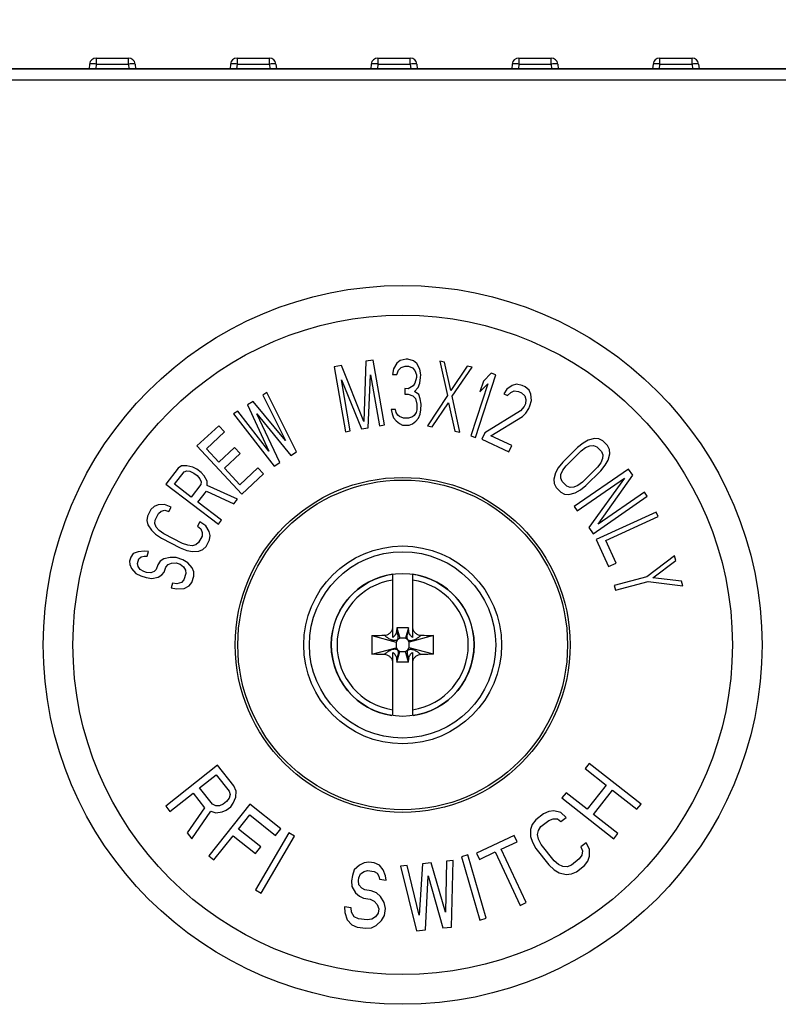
# Model space of a CAD drawing. Header units: millimetres. Extents: x 0 to 841, y 0 to 594.
# Tile 32 of 116: x 388 to 405, y 351 to 374. Entities that reach past the tile are written whole.
import ezdxf

# ---------------------------------------------------------------- set-up
doc = ezdxf.new("R2010")
doc.units = ezdxf.units.MM
doc.header["$LTSCALE"] = 46.255
doc.layers.get('0').update_dxf_attribs({"linetype": 'CONTINUOUS'})
for name, color, linetype in [('CHAMFERS', 7, 'CONTINUOUS'), ('CURVES', 7, 'CONTINUOUS'), ('DRAFTS', 7, 'CONTINUOUS'), ('ROUNDS', 7, 'CONTINUOUS')]:
    doc.layers.add(name, color=color, linetype=linetype)
doc.styles.get("Standard").update_dxf_attribs({"font": 'txt', "width": 0.8})
doc.dimstyles.new('DIMSTYLE_3', dxfattribs={"dimtxt": 3.5, "dimasz": 3.5, "dimexe": 0.18, "dimexo": 0.0625, "dimgap": 0.09, "dimtad": 1, "dimlfac": 2, "dimdsep": 46, "dimtxsty": 'STANDARD', "dimblk": '_FILLED', "dimblk1": '_FILLED', "dimblk2": '_FILLED', "dimcen": 0.09, "dimclrt": 5, "dimadec": 0, "dimazin": 0, "dimtfac": 1, "dimtofl": 0, "dimtmove": 0, "dimatfit": 3, "dimldrblk": '_FILLED', "dimfxl": 1, "dimtolj": 1, "dimarcsym": 0})

# ---------------------------------------------------------------- blocks, each defined once
blk = doc.blocks.new('_FILLED')
at = {"color": 0, "linetype": 'BYBLOCK'}
blk.add_solid([(0, 0), (-1, 0.1429), (-1, -0.1429)], dxfattribs=at)
blk = doc.blocks.new('*D2')
at = {"color": 2, "linetype": 'CONTINUOUS'}
for p, q in [((338.505, 381.224), (338.505, 410.981)), ((422.505, 372.205), (422.505, 410.981)), ((338.505, 409.981), (380.505, 409.981)), ((422.505, 409.981), (380.505, 409.981))]:
    blk.add_line(p, q, dxfattribs=at)
at = {"color": 2, "linetype": 'CONTINUOUS', "xscale": 3.5, "yscale": 3.5, "zscale": 3.5, "rotation": 180}
blk.add_blockref('_FILLED', (338.505, 409.981), dxfattribs=at)
at = {"color": 2, "linetype": 'CONTINUOUS', "xscale": 3.5, "yscale": 3.5, "zscale": 3.5}
blk.add_blockref('_FILLED', (422.505, 409.981), dxfattribs=at)
at = {"color": 5, "linetype": 'CONTINUOUS', "insert": (380.505, 414.356), "char_height": 3.5, "width": 8.4, "attachment_point": 2, "line_spacing_factor": 0.9}
blk.add_mtext('168', dxfattribs=at)

msp = doc.modelspace()

# ---------------------------------------------------------------- linework, layer by layer
at = {"color": 7, "linetype": 'CONTINUOUS'}
for p, q in [((395.8654, 365.8259), (395.8186, 364.4571)), ((396.0316, 365.8549), (395.8654, 365.8259)), ((396.2894, 364.3772), (396.0316, 365.8549)), ((396.5751, 365.7812), (396.4982, 365.6546)), ((396.6511, 365.8439), (396.5751, 365.7812)), ((396.7828, 365.8738), (396.6511, 365.8439)), ((396.8203, 365.8733), (396.7828, 365.8738)), ((396.951, 365.8394), (396.8203, 365.8733)), ((397.0251, 365.7745), (396.951, 365.8394)), ((397.0982, 365.6457), (397.0251, 365.7745)), ((397.5472, 365.8304), (397.7237, 365.0498)), ((397.6578, 365.8094), (397.5472, 365.8304)), ((397.8027, 365.1648), (397.6578, 365.8094)), ((395.3113, 365.7293), (395.145, 365.7003)), ((395.145, 365.7003), (395.4028, 364.2226)), ((395.8186, 364.4571), (395.3113, 365.7293)), ((395.92, 364.3128), (395.9757, 365.5212)), ((395.9757, 365.5212), (396.1785, 364.3579)), ((396.4982, 365.6546), (396.4776, 365.5273)), ((396.4776, 365.5273), (396.5713, 365.5259)), ((396.5713, 365.5259), (396.6102, 365.621)), ((396.6102, 365.621), (396.6674, 365.684)), ((396.6674, 365.684), (396.7617, 365.7146)), ((396.7617, 365.7146), (396.8366, 365.7134)), ((396.8366, 365.7134), (396.9299, 365.6801)), ((396.9299, 365.6801), (396.9852, 365.6155)), ((396.9852, 365.6155), (397.0213, 365.5192)), ((397.0213, 365.5192), (397.0203, 365.4554)), ((397.115, 365.5178), (397.0982, 365.6457)), ((397.1141, 365.454), (397.115, 365.5178)), ((398.1736, 365.7117), (397.8027, 365.1648)), ((397.8342, 365.0289), (398.2841, 365.6907)), ((398.2841, 365.6907), (398.1736, 365.7117)), ((398.3604, 364.0937), (398.8249, 365.52)), ((398.7179, 365.5548), (398.5417, 365.3772)), ((398.8249, 365.52), (398.7179, 365.5548)), ((395.5136, 364.2419), (395.3107, 365.4052)), ((395.3107, 365.4052), (395.7722, 364.287)), ((396.981, 365.3283), (396.9425, 365.265)), ((397.0203, 365.4554), (396.981, 365.3283)), ((397.0545, 365.2314), (397.0934, 365.3266)), ((397.0934, 365.3266), (397.1141, 365.454)), ((398.6388, 365.312), (398.2534, 364.1285)), ((398.5417, 365.3772), (398.4627, 365.1344)), ((398.4627, 365.1344), (398.6388, 365.312)), ((399.2938, 365.3036), (399.1989, 365.2774)), ((399.4263, 365.2773), (399.2938, 365.3036)), ((393.6184, 365.1122), (393.5232, 365.0522)), ((394.2917, 363.7635), (393.6184, 365.1122)), ((396.7541, 365.204), (396.7522, 365.0763)), ((396.7522, 365.0763), (396.8272, 365.0752)), ((396.8291, 365.2029), (396.7541, 365.204)), ((396.8272, 365.0752), (396.9392, 365.0416)), ((396.9425, 365.265), (396.8291, 365.2029)), ((396.9781, 365.1368), (397.0545, 365.2314)), ((397.0709, 365.0716), (396.9781, 365.1368)), ((397.107, 364.9753), (397.0709, 365.0716)), ((399.0771, 365.1932), (399.0063, 365.0853)), ((399.0063, 365.0853), (399.0913, 365.0458)), ((399.1989, 365.2774), (399.0771, 365.1932)), ((399.0913, 365.0458), (399.1657, 365.1168)), ((399.1657, 365.1168), (399.2436, 365.151)), ((399.2436, 365.151), (399.3421, 365.1405)), ((399.3421, 365.1405), (399.4101, 365.1089)), ((399.4101, 365.1089), (399.4817, 365.0404)), ((399.4943, 365.2457), (399.4263, 365.2773)), ((399.5829, 365.1694), (399.4943, 365.2457)), ((399.624, 365.0799), (399.5829, 365.1694)), ((399.6383, 364.9325), (399.624, 365.0799)), ((393.3012, 364.9122), (393.1743, 364.8322)), ((394.0409, 364.0204), (393.3012, 364.9122)), ((393.5232, 365.0522), (394.0409, 364.0204)), ((396.9392, 365.0416), (396.9945, 364.977)), ((396.9945, 364.977), (397.0301, 364.8488)), ((397.0301, 364.8488), (397.0282, 364.7211)), ((397.1238, 364.8474), (397.107, 364.9753)), ((397.1219, 364.7197), (397.1238, 364.8474)), ((397.7237, 365.0498), (397.2679, 364.3566)), ((397.3784, 364.3357), (397.7492, 364.8826)), ((397.7492, 364.8826), (397.8942, 364.2379)), ((398.0048, 364.217), (397.8342, 365.0289)), ((399.4995, 364.8562), (399.4726, 364.7983)), ((399.4817, 365.0404), (399.5058, 364.9589)), ((399.5058, 364.9589), (399.4995, 364.8562)), ((399.6015, 364.8088), (399.6383, 364.9325)), ((392.9523, 364.6921), (392.8571, 364.6321)), ((392.8571, 364.6321), (393.7842, 363.4434)), ((393.6603, 363.7803), (392.9523, 364.6921)), ((393.1743, 364.8322), (393.6603, 363.7803)), ((393.911, 363.5234), (393.391, 364.6292)), ((393.391, 364.6292), (394.1648, 363.6834)), ((396.447, 364.7297), (396.4643, 364.6337)), ((396.5408, 364.7284), (396.447, 364.7297)), ((396.4643, 364.6337), (396.5004, 364.5374)), ((396.5586, 364.6643), (396.5408, 364.7284)), ((396.5951, 364.5999), (396.5586, 364.6643)), ((397.0085, 364.6576), (396.9701, 364.5943)), ((397.0282, 364.7211), (397.0085, 364.6576)), ((397.0629, 364.5291), (397.1018, 364.6243)), ((397.1018, 364.6243), (397.1219, 364.7197)), ((399.3848, 364.6984), (398.5725, 364.1959)), ((399.4726, 364.7983), (399.3848, 364.6984)), ((399.4295, 364.572), (399.5038, 364.6431)), ((399.5038, 364.6431), (399.5746, 364.7509)), ((399.5746, 364.7509), (399.6015, 364.8088)), ((396.5004, 364.5374), (396.5557, 364.4728)), ((396.5557, 364.4728), (396.6298, 364.4079)), ((396.6321, 364.5674), (396.5951, 364.5999)), ((396.6298, 364.4079), (396.7043, 364.3748)), ((396.7254, 364.5341), (396.6321, 364.5674)), ((396.8379, 364.5324), (396.7254, 364.5341)), ((396.9321, 364.563), (396.8379, 364.5324)), ((396.8543, 364.3726), (396.9297, 364.4034)), ((396.9297, 364.4034), (397.0057, 364.4661)), ((396.9701, 364.5943), (396.9321, 364.563)), ((397.0057, 364.4661), (397.0629, 364.5291)), ((398.7086, 364.1327), (399.4295, 364.572)), ((392.5206, 364.3596), (392.0268, 363.8994)), ((392.2396, 363.836), (392.6511, 364.2195)), ((392.6511, 364.2195), (392.5206, 364.3596)), ((395.4028, 364.2226), (395.5136, 364.2419)), ((395.7722, 364.287), (395.92, 364.3128)), ((396.1785, 364.3579), (396.2894, 364.3772)), ((396.7043, 364.3748), (396.8543, 364.3726)), ((397.2679, 364.3566), (397.3784, 364.3357)), ((397.8942, 364.2379), (398.0048, 364.217)), ((398.5725, 364.1959), (398.5053, 364.0512)), ((398.2534, 364.1285), (398.3604, 364.0937)), ((398.5053, 364.0512), (399.1175, 363.7668)), ((399.1847, 363.9115), (398.7086, 364.1327)), ((400.8101, 363.9662), (400.6838, 363.8669)), ((400.927, 364.0298), (400.8101, 363.9662)), ((401.0703, 364.0667), (400.927, 364.0298)), ((401.1685, 364.0586), (401.0703, 364.0667)), ((401.2573, 364.0147), (401.1685, 364.0586)), ((401.3631, 363.9085), (401.2573, 364.0147)), ((392.0268, 363.8994), (393.0494, 362.802)), ((392.5225, 363.5325), (392.2396, 363.836)), ((392.8791, 363.8648), (392.5225, 363.5325)), ((392.653, 363.3924), (393.0097, 363.7247)), ((393.0097, 363.7247), (392.8791, 363.8648)), ((394.1648, 363.6834), (394.2917, 363.7635)), ((399.1175, 363.7668), (399.1847, 363.9115)), ((400.6838, 363.8669), (400.3446, 363.529)), ((400.424, 363.4493), (400.7632, 363.7872)), ((400.7632, 363.7872), (400.8668, 363.864)), ((400.8668, 363.864), (400.9611, 363.905)), ((400.9611, 363.905), (401.0461, 363.9102)), ((401.0461, 363.9102), (401.1216, 363.8796)), ((401.1216, 363.8796), (401.2275, 363.7733)), ((401.2275, 363.7733), (401.2578, 363.6977)), ((401.4067, 363.8195), (401.3631, 363.9085)), ((401.3769, 363.5781), (401.4144, 363.7213)), ((401.4144, 363.7213), (401.4067, 363.8195)), ((393.7842, 363.4434), (393.911, 363.5234)), ((400.3446, 363.529), (400.2448, 363.4031)), ((401.2109, 363.5186), (401.1337, 363.4153)), ((401.2523, 363.6128), (401.2109, 363.5186)), ((401.2578, 363.6977), (401.2523, 363.6128)), ((401.3129, 363.4615), (401.3769, 363.5781)), ((391.5949, 363.3922), (391.3219, 363.0344)), ((391.517, 363.0271), (391.7331, 363.3103)), ((391.6771, 363.4473), (391.5949, 363.3922)), ((391.7987, 363.4489), (391.6771, 363.4473)), ((391.7331, 363.3103), (391.7926, 363.3356)), ((391.7926, 363.3356), (391.8661, 363.3267)), ((391.9343, 363.4161), (391.7987, 363.4489)), ((391.8661, 363.3267), (391.9536, 363.2835)), ((392.0218, 363.373), (391.9343, 363.4161)), ((391.9536, 363.2835), (392.0297, 363.2254)), ((392.1233, 363.2955), (392.0218, 363.373)), ((392.188, 363.2225), (392.1233, 363.2955)), ((393.0012, 363.0188), (392.653, 363.3924)), ((393.4127, 363.4023), (393.0012, 363.0188)), ((393.5432, 363.2622), (393.4127, 363.4023)), ((400.1808, 363.2865), (400.1433, 363.1432)), ((400.2448, 363.4031), (400.1808, 363.2865)), ((400.3054, 363.2518), (400.3468, 363.346)), ((400.3468, 363.346), (400.424, 363.4493)), ((401.8443, 363.3718), (400.6092, 362.5206)), ((401.1337, 363.4153), (400.7945, 363.0774)), ((400.8739, 362.9977), (401.2131, 363.3356)), ((401.2131, 363.3356), (401.3129, 363.4615)), ((401.94, 363.2329), (401.8443, 363.3718)), ((392.0297, 363.2254), (392.0944, 363.1525)), ((392.0944, 363.1525), (392.1224, 363.0839)), ((392.1224, 363.0839), (392.1137, 363.0198)), ((392.2554, 363.1004), (392.188, 363.2225)), ((392.2606, 363.002), (392.2554, 363.1004)), ((393.0494, 362.802), (393.5432, 363.2622)), ((400.1433, 363.1432), (400.151, 363.0451)), ((400.2999, 363.1669), (400.3054, 363.2518)), ((400.3302, 363.0913), (400.2999, 363.1669)), ((400.4361, 362.985), (400.3302, 363.0913)), ((400.673, 362.4279), (401.7504, 363.1705)), ((400.7945, 363.0774), (400.6909, 363.0006)), ((401.7504, 363.1705), (400.9391, 362.042)), ((401.1549, 362.1224), (401.94, 363.2329)), ((391.3219, 363.0344), (392.5143, 362.1244)), ((391.8975, 362.7366), (391.517, 363.0271)), ((392.1137, 363.0198), (391.8975, 362.7366)), ((392.0497, 362.6205), (392.2431, 362.8739)), ((392.2431, 362.8739), (392.8669, 362.5865)), ((392.9465, 362.6908), (392.2606, 363.002)), ((400.151, 363.0451), (400.1946, 362.9561)), ((400.1946, 362.9561), (400.3004, 362.8499)), ((400.3004, 362.8499), (400.3892, 362.806)), ((400.5116, 362.9544), (400.4361, 362.985)), ((400.4874, 362.7979), (400.6307, 362.8348)), ((400.5966, 362.9596), (400.5116, 362.9544)), ((400.6909, 363.0006), (400.5966, 362.9596)), ((400.6307, 362.8348), (400.7476, 362.8984)), ((400.7476, 362.8984), (400.8739, 362.9977)), ((402.206, 362.8469), (401.1549, 362.1224)), ((402.2699, 362.7543), (402.206, 362.8469)), ((392.5825, 362.2139), (392.0497, 362.6205)), ((392.8669, 362.5865), (392.9465, 362.6908)), ((400.3892, 362.806), (400.4874, 362.7979)), ((401.0348, 361.903), (402.2699, 362.7543)), ((390.9796, 362.453), (390.902, 362.3031)), ((391.051, 362.5216), (390.9796, 362.453)), ((391.1422, 362.5588), (391.051, 362.5216)), ((391.29, 362.5668), (391.1422, 362.5588)), ((391.1497, 362.365), (391.2125, 362.4169)), ((391.2125, 362.4169), (391.295, 362.4375)), ((391.4404, 362.5101), (391.29, 362.5668)), ((391.295, 362.4375), (391.3887, 362.4102)), ((391.3887, 362.4102), (391.4404, 362.5101)), ((400.6092, 362.5206), (400.673, 362.4279)), ((402.4698, 362.3963), (401.107, 361.7697)), ((402.5168, 362.2941), (402.4698, 362.3963)), ((390.902, 362.3031), (390.8873, 362.2052)), ((390.8873, 362.2052), (390.9095, 362.1092)), ((391.066, 362.1338), (391.0721, 362.2151)), ((391.0721, 362.2151), (391.1497, 362.365)), ((392.0923, 362.1728), (392.0406, 362.0729)), ((392.2254, 362.0828), (392.0923, 362.1728)), ((392.5143, 362.1244), (392.5825, 362.2139)), ((401.3279, 361.7475), (402.5168, 362.2941)), ((390.9095, 362.1092), (390.9884, 361.9839)), ((390.9884, 361.9839), (391.0846, 361.892)), ((391.0968, 362.0545), (391.066, 362.1338)), ((391.1646, 361.9772), (391.0968, 362.0545)), ((391.2694, 361.9019), (391.1646, 361.9772)), ((392.0406, 362.0729), (392.117, 362.0122)), ((392.117, 362.0122), (392.1479, 361.9329)), ((392.1479, 361.9329), (392.1417, 361.8516)), ((392.3043, 361.9575), (392.2254, 362.0828)), ((392.3266, 361.8616), (392.3043, 361.9575)), ((400.9391, 362.042), (401.0348, 361.903)), ((391.0846, 361.892), (391.2177, 361.802)), ((391.2177, 361.802), (391.6429, 361.582)), ((391.6946, 361.6819), (391.2694, 361.9019)), ((392.1417, 361.8516), (392.0642, 361.7018)), ((392.2343, 361.6138), (392.3118, 361.7636)), ((392.3118, 361.7636), (392.3266, 361.8616)), ((401.107, 361.7697), (401.389, 361.1564)), ((401.5629, 361.2364), (401.3279, 361.7475)), ((390.6917, 361.4935), (390.5778, 361.4507)), ((390.8303, 361.5088), (390.6917, 361.4935)), ((390.9273, 361.4979), (390.8303, 361.5088)), ((390.8935, 361.3906), (390.9273, 361.4979)), ((391.6429, 361.582), (391.7932, 361.5253)), ((391.8166, 361.6399), (391.6946, 361.6819)), ((391.7932, 361.5253), (391.9238, 361.4999)), ((391.9188, 361.6292), (391.8166, 361.6399)), ((392.0014, 361.6498), (391.9188, 361.6292)), ((391.9238, 361.4999), (392.0717, 361.5079)), ((392.0642, 361.7018), (392.0014, 361.6498)), ((392.0717, 361.5079), (392.1628, 361.5452)), ((392.1628, 361.5452), (392.2343, 361.6138)), ((390.5192, 361.3709), (390.4911, 361.2814)), ((390.4911, 361.2814), (390.499, 361.2003)), ((390.5778, 361.4507), (390.5192, 361.3709)), ((390.6737, 361.2239), (390.7075, 361.3312)), ((390.7075, 361.3312), (390.7548, 361.3753)), ((390.7548, 361.3753), (390.827, 361.3919)), ((390.827, 361.3919), (390.8935, 361.3906)), ((391.1923, 361.2769), (391.1337, 361.1971)), ((391.2757, 361.3293), (391.1923, 361.2769)), ((391.42, 361.3625), (391.2757, 361.3293)), ((391.553, 361.3599), (391.42, 361.3625)), ((391.7052, 361.312), (391.553, 361.3599)), ((391.8157, 361.2379), (391.7052, 361.312)), ((402.8906, 361.4033), (402.2594, 360.9233)), ((402.3973, 360.9021), (402.9198, 361.2947)), ((402.9198, 361.2947), (402.8906, 361.4033)), ((390.499, 361.2003), (390.5374, 361.1096)), ((390.5374, 361.1096), (390.6366, 360.9997)), ((390.6873, 361.1607), (390.6737, 361.2239)), ((390.7313, 361.0879), (390.6873, 361.1607)), ((390.817, 361.0412), (390.7313, 361.0879)), ((390.8779, 361.0221), (390.817, 361.0412)), ((391.0526, 361.0457), (390.9748, 361.0112)), ((391.0999, 361.0898), (391.0526, 361.0457)), ((391.1337, 361.1971), (391.0999, 361.0898)), ((391.2296, 360.9703), (391.2826, 361.0323)), ((391.2826, 361.0323), (391.3163, 361.1396)), ((391.3163, 361.1396), (391.3693, 361.2015)), ((391.3693, 361.2015), (391.4471, 361.236)), ((391.4471, 361.236), (391.5497, 361.243)), ((391.5497, 361.243), (391.641, 361.2143)), ((391.641, 361.2143), (391.7211, 361.1497)), ((391.7211, 361.1497), (391.7651, 361.0769)), ((391.7651, 361.0769), (391.773, 360.9958)), ((391.915, 361.128), (391.8157, 361.2379)), ((391.9533, 361.0373), (391.915, 361.128)), ((391.9556, 360.9383), (391.9533, 361.0373)), ((401.389, 361.1564), (401.5629, 361.2364)), ((390.6366, 360.9997), (390.7527, 360.9435)), ((390.7527, 360.9435), (390.8745, 360.9052)), ((390.8745, 360.9052), (391.0019, 360.8847)), ((390.9748, 361.0112), (390.8779, 361.0221)), ((391.0019, 360.8847), (391.1462, 360.9179)), ((391.1462, 360.9179), (391.2296, 360.9703)), ((391.7279, 360.8527), (391.675, 360.7908)), ((391.773, 360.9958), (391.7279, 360.8527)), ((391.9106, 360.7952), (391.9556, 360.9383)), ((396.4802, 359.5451), (396.4802, 360.9836)), ((396.9302, 360.9836), (396.9302, 359.5451)), ((402.2594, 360.9233), (401.5197, 360.7247)), ((401.5488, 360.6161), (402.2886, 360.8146)), ((402.2886, 360.8146), (403.0753, 360.7152)), ((403.0462, 360.8238), (402.3973, 360.9021)), ((403.0753, 360.7152), (403.0462, 360.8238)), ((391.4698, 360.7767), (391.436, 360.6694)), ((391.436, 360.6694), (391.5634, 360.649)), ((391.5668, 360.7659), (391.4698, 360.7767)), ((391.5634, 360.649), (391.7325, 360.6547)), ((391.675, 360.7908), (391.5668, 360.7659)), ((391.7325, 360.6547), (391.852, 360.7154)), ((391.852, 360.7154), (391.9106, 360.7952)), ((401.5197, 360.7247), (401.5488, 360.6161)), ((396.5762, 359.7643), (396.5656, 359.6831)), ((396.5762, 359.7643), (396.6402, 359.5243)), ((396.8342, 359.7643), (396.5762, 359.7643)), ((396.8342, 359.7643), (396.7702, 359.5243)), ((396.8447, 359.6831), (396.8342, 359.7643)), ((396.0065, 359.5856), (396.5552, 359.4393)), ((396.5902, 359.4893), (396.5552, 359.4393)), ((396.6402, 359.5243), (396.5902, 359.4893)), ((396.7702, 359.5243), (396.6402, 359.5243)), ((396.8202, 359.4893), (396.7702, 359.5243)), ((396.8552, 359.4393), (396.8202, 359.4893)), ((397.4039, 359.5856), (396.8552, 359.4393)), ((396.0065, 359.1629), (396.5552, 359.3093)), ((396.5552, 359.4393), (396.5552, 359.3093)), ((396.5552, 359.3093), (396.5902, 359.2593)), ((396.5902, 359.2593), (396.6402, 359.2243)), ((396.7702, 359.2243), (396.8202, 359.2593)), ((396.8202, 359.2593), (396.8552, 359.3093)), ((396.8552, 359.3093), (396.8552, 359.4393)), ((397.4039, 359.1629), (396.8552, 359.3093)), ((396.4802, 357.7649), (396.4802, 359.2035)), ((396.5656, 359.0654), (396.5762, 358.9843)), ((396.5762, 358.9843), (396.6402, 359.2243)), ((396.6402, 359.2243), (396.7702, 359.2243)), ((396.8342, 358.9843), (396.7702, 359.2243)), ((396.8342, 358.9843), (396.8447, 359.0654)), ((396.9302, 359.2035), (396.9302, 357.7649)), ((396.8342, 358.9843), (396.5762, 358.9843)), ((392.4937, 356.6376), (391.3189, 355.705)), ((392.8668, 356.1677), (392.4937, 356.6376)), ((400.9466, 356.6797), (400.8539, 356.5618)), ((400.8539, 356.5618), (401.3309, 356.1873)), ((402.1264, 355.7534), (400.9466, 356.6797)), ((392.087, 356.1233), (392.462, 356.4209)), ((392.462, 356.4209), (392.7573, 356.0489)), ((392.3824, 355.7512), (392.087, 356.1233)), ((392.9195, 356.0499), (392.8668, 356.1677)), ((401.3309, 356.1873), (400.8986, 355.6367)), ((391.4121, 355.5875), (391.9371, 356.0042)), ((391.9371, 356.0042), (392.2013, 355.6713)), ((392.76, 355.8915), (392.7006, 355.8123)), ((392.7573, 356.0489), (392.7789, 355.9703)), ((392.7789, 355.9703), (392.76, 355.8915)), ((392.8533, 355.774), (392.9067, 355.9121)), ((392.9067, 355.9121), (392.9195, 356.0499)), ((400.4216, 356.0112), (400.329, 355.8932)), ((400.329, 355.8932), (401.5088, 354.9669)), ((400.8986, 355.6367), (400.4216, 356.0112)), ((401.0492, 355.5185), (401.4815, 356.069)), ((401.4815, 356.069), (402.0337, 355.6354)), ((391.3189, 355.705), (391.4121, 355.5875)), ((392.2013, 355.6713), (391.8007, 355.098)), ((393.23, 355.7514), (392.2928, 354.5802)), ((392.454, 355.7123), (392.3824, 355.7512)), ((392.5351, 355.7129), (392.454, 355.7123)), ((392.6256, 355.7528), (392.5351, 355.7129)), ((392.7006, 355.8123), (392.6256, 355.7528)), ((392.6939, 355.6155), (392.7939, 355.6949)), ((392.7939, 355.6949), (392.8533, 355.774)), ((393.9327, 355.1891), (393.23, 355.7514)), ((402.0337, 355.6354), (402.1264, 355.7534)), ((391.9095, 354.9609), (392.3446, 355.5936)), ((392.3446, 355.5936), (392.4567, 355.5549)), ((392.4567, 355.5549), (392.6033, 355.5755)), ((392.6033, 355.5755), (392.6939, 355.6155)), ((392.9682, 355.1842), (393.2274, 355.5081)), ((393.2274, 355.5081), (393.813, 355.0396)), ((399.9089, 355.533), (399.7322, 355.3937)), ((400.0268, 355.5854), (399.9089, 355.533)), ((400.1449, 355.5972), (400.0268, 355.5854)), ((400.3024, 355.5588), (400.1449, 355.5972)), ((400.4209, 355.449), (400.3024, 355.5588)), ((400.3031, 355.3561), (400.4209, 355.449)), ((401.6014, 355.0849), (401.0492, 355.5185)), ((399.6538, 355.2913), (399.6148, 355.1792)), ((399.7322, 355.3937), (399.6538, 355.2913)), ((399.792, 355.1564), (399.8508, 355.2434)), ((399.8508, 355.2434), (400.0275, 355.3827)), ((400.0275, 355.3827), (400.1258, 355.4195)), ((400.1258, 355.4195), (400.2242, 355.4158)), ((400.2242, 355.4158), (400.3031, 355.3561)), ((391.8007, 355.098), (391.9095, 354.9609)), ((392.4099, 354.4864), (392.8486, 355.0347)), ((392.8486, 355.0347), (393.3561, 354.6286)), ((393.4757, 354.7781), (392.9682, 355.1842)), ((394.1135, 355.0977), (393.3554, 353.8034)), ((393.4848, 353.7276), (394.2429, 355.0219)), ((393.813, 355.0396), (393.9327, 355.1891)), ((394.2429, 355.0219), (394.1135, 355.0977)), ((399.2437, 355.0405), (398.3822, 354.64)), ((399.311, 354.8958), (399.2437, 355.0405)), ((399.6148, 355.1792), (399.6153, 355.0171)), ((399.6153, 355.0171), (399.6551, 354.8859)), ((399.7726, 355.0598), (399.792, 355.1564)), ((399.7927, 354.9537), (399.7726, 355.0598)), ((401.5088, 354.9669), (401.6014, 355.0849)), ((393.3561, 354.6286), (393.4757, 354.7781)), ((398.9482, 354.7272), (399.311, 354.8958)), ((399.6551, 354.8859), (399.7343, 354.7451)), ((399.8521, 354.838), (399.7927, 354.9537)), ((400.1485, 354.462), (399.8521, 354.838)), ((400.8754, 354.8726), (400.7576, 354.7797)), ((400.7576, 354.7797), (400.7972, 354.689)), ((400.9545, 354.7318), (400.8754, 354.8726)), ((392.2928, 354.5802), (392.4099, 354.4864)), ((398.1837, 354.5973), (398.0398, 354.5551)), ((398.0398, 354.5551), (398.4617, 353.1157)), ((398.6057, 353.1579), (398.1837, 354.5973)), ((398.3822, 354.64), (398.4495, 354.4953)), ((398.4495, 354.4953), (398.8122, 354.6639)), ((398.8122, 354.6639), (399.3773, 353.4484)), ((399.5133, 353.5117), (398.9482, 354.7272)), ((399.7343, 354.7451), (400.0307, 354.3692)), ((400.7778, 354.5925), (400.7191, 354.5055)), ((400.7972, 354.689), (400.7778, 354.5925)), ((400.916, 354.4576), (400.955, 354.5696)), ((400.955, 354.5696), (400.9545, 354.7318)), ((395.7225, 354.3673), (395.6054, 354.2551)), ((395.8305, 354.4163), (395.7225, 354.3673)), ((395.934, 354.4337), (395.8305, 354.4163)), ((396.0577, 354.416), (395.934, 354.4337)), ((396.177, 354.3666), (396.0577, 354.416)), ((396.2624, 354.2577), (396.177, 354.3666)), ((396.8076, 354.3551), (396.6585, 354.3386)), ((396.6585, 354.3386), (397.0222, 352.8697)), ((397.083, 353.2296), (396.8076, 354.3551)), ((397.1555, 354.3936), (397.083, 353.2296)), ((397.3543, 354.4156), (397.1555, 354.3936)), ((397.6794, 353.2956), (397.3543, 354.4156)), ((397.7021, 354.454), (397.6794, 353.2956)), ((397.8512, 354.4705), (397.7021, 354.454)), ((397.8174, 352.9576), (397.8512, 354.4705)), ((400.0307, 354.3692), (400.1491, 354.2593)), ((400.2471, 354.3773), (400.1485, 354.462)), ((400.3457, 354.333), (400.2471, 354.3773)), ((400.4441, 354.3293), (400.3457, 354.333)), ((400.5424, 354.3662), (400.4441, 354.3293)), ((400.7191, 354.5055), (400.5424, 354.3662)), ((400.6609, 354.2158), (400.8376, 354.3551)), ((400.8376, 354.3551), (400.916, 354.4576)), ((395.5625, 354.1323), (395.5444, 354.0059)), ((395.6054, 354.2551), (395.5625, 354.1323)), ((395.7065, 354.0794), (395.7448, 354.1706)), ((395.7448, 354.1706), (395.8281, 354.2232)), ((395.8281, 354.2232), (395.9068, 354.2441)), ((395.9068, 354.2441), (396.0553, 354.2229)), ((396.0553, 354.2229), (396.125, 354.1806)), ((396.125, 354.1806), (396.1655, 354.1104)), ((396.1655, 354.1104), (396.1812, 354.0436)), ((396.3185, 354.1207), (396.2624, 354.2577)), ((396.3297, 354.0223), (396.3185, 354.1207)), ((397.221, 352.8917), (397.2864, 354.1191)), ((397.2864, 354.1191), (397.6186, 352.9357)), ((400.1491, 354.2593), (400.2674, 354.19)), ((400.2674, 354.19), (400.425, 354.1517)), ((400.425, 354.1517), (400.543, 354.1635)), ((400.543, 354.1635), (400.6609, 354.2158)), ((395.5444, 354.0059), (395.551, 353.876)), ((395.551, 353.876), (395.6319, 353.7355)), ((395.6974, 354.0162), (395.7065, 354.0794)), ((395.7086, 353.9179), (395.6974, 354.0162)), ((395.7738, 353.8441), (395.7086, 353.9179)), ((396.1812, 354.0436), (396.3297, 354.0223)), ((393.3554, 353.8034), (393.4848, 353.7276)), ((395.6319, 353.7355), (395.7218, 353.6581)), ((395.7218, 353.6581), (395.8163, 353.6123)), ((395.8435, 353.8019), (395.7738, 353.8441)), ((395.9919, 353.7806), (395.8435, 353.8019)), ((396.1112, 353.7313), (395.9919, 353.7806)), ((396.2011, 353.6539), (396.1112, 353.7313)), ((396.282, 353.5133), (396.2011, 353.6539)), ((395.8163, 353.6123), (395.9648, 353.591)), ((395.9648, 353.591), (396.0592, 353.5452)), ((396.0592, 353.5452), (396.1244, 353.4714)), ((396.1244, 353.4714), (396.1603, 353.3696)), ((396.3134, 353.3799), (396.282, 353.5133)), ((399.3773, 353.4484), (399.5133, 353.5117)), ((395.3841, 353.4163), (395.3908, 353.2864)), ((395.5326, 353.395), (395.3841, 353.4163)), ((395.3908, 353.2864), (395.4424, 353.1178)), ((395.5438, 353.2967), (395.5326, 353.395)), ((395.6044, 353.1913), (395.5438, 353.2967)), ((396.1468, 353.2748), (396.0837, 353.1871)), ((396.1603, 353.3696), (396.1468, 353.2748)), ((396.2231, 353.1026), (396.2907, 353.2219)), ((396.2907, 353.2219), (396.3134, 353.3799)), ((395.4424, 353.1178), (395.5525, 353.0053)), ((395.5525, 353.0053), (395.6717, 352.956)), ((395.6989, 353.1455), (395.6044, 353.1913)), ((395.8969, 353.1171), (395.6989, 353.1455)), ((396.0004, 353.1345), (395.8969, 353.1171)), ((395.998, 352.9414), (396.106, 352.9904)), ((396.0837, 353.1871), (396.0004, 353.1345)), ((396.106, 352.9904), (396.2231, 353.1026)), ((398.4617, 353.1157), (398.6057, 353.1579)), ((395.6717, 352.956), (395.8697, 352.9276)), ((395.8697, 352.9276), (395.998, 352.9414)), ((397.0222, 352.8697), (397.221, 352.8917)), ((397.6186, 352.9357), (397.8174, 352.9576))]:
    msp.add_line(p, q, dxfattribs=at)
msp.add_circle((396.7052, 359.3743), 1.625, dxfattribs=at)
at = {"color": 9, "linetype": 'CONTINUOUS'}
for start, end in [(98.66671, 261.33329), (278.66671, 81.33329)]:
    msp.add_arc((396.7052, 359.3743), 1.4932, start, end, dxfattribs=at)
at = {"color": 7, "linetype": 'CONTINUOUS'}
for centre, start, end in [((401.8296, 359.3743), 177.92167, 182.07833), ((391.5807, 359.3743), 357.92167, 2.07833)]:
    msp.add_arc(centre, 5.827, start, end, dxfattribs=at)
for points, knots in [([(396.2871, 359.5947), (396.3094, 359.5951), (396.3543, 359.6037), (396.4134, 359.6379), (396.4583, 359.6895), (396.4754, 359.7319), (396.4802, 359.7537)], [0, 0, 0, 0, 0.2493103, 0.4996517, 0.7501847, 1, 1, 1, 1]), ([(396.9302, 359.7537), (396.935, 359.7318), (396.9521, 359.6894), (396.997, 359.6379), (397.0561, 359.6037), (397.1009, 359.5951), (397.1232, 359.5947)], [0, 0, 0, 0, 0.2499974, 0.5006136, 0.7508682, 1, 1, 1, 1]), ([(396.5656, 359.6831), (396.5621, 359.6557), (396.5432, 359.6016), (396.5032, 359.5604), (396.4802, 359.5451)], [0, 0, 0, 0, 0.500059, 1, 1, 1, 1]), ([(396.9302, 359.5451), (396.9071, 359.5604), (396.8671, 359.6016), (396.8483, 359.6557), (396.8447, 359.6831)], [0, 0, 0, 0, 0.4999335, 1, 1, 1, 1]), ([(396.4802, 358.9949), (396.4754, 359.0167), (396.4583, 359.0591), (396.4134, 359.1107), (396.3543, 359.1448), (396.3094, 359.1534), (396.2871, 359.1539)], [0, 0, 0, 0, 0.2499974, 0.5006136, 0.7508682, 1, 1, 1, 1]), ([(396.4802, 359.2035), (396.5032, 359.1881), (396.5432, 359.147), (396.5621, 359.0929), (396.5656, 359.0654)], [0, 0, 0, 0, 0.4999357, 1, 1, 1, 1]), ([(396.8447, 359.0654), (396.8483, 359.0929), (396.8671, 359.147), (396.9071, 359.1881), (396.9302, 359.2035)], [0, 0, 0, 0, 0.5000634, 1, 1, 1, 1]), ([(397.1232, 359.1539), (397.1009, 359.1534), (397.056, 359.1448), (396.9969, 359.1106), (396.9521, 359.0591), (396.935, 359.0167), (396.9302, 358.9949)], [0, 0, 0, 0, 0.2493103, 0.4996517, 0.7501847, 1, 1, 1, 1])]:
    msp.add_open_spline(points, degree=3, knots=knots, dxfattribs=at)
at = {"color": 9, "linetype": 'CONTINUOUS'}
for points, knots in [([(396.5871, 359.4923), (396.5945, 359.5021), (396.6044, 359.5237), (396.6083, 359.5649), (396.6003, 359.6081), (396.584, 359.6496), (396.5716, 359.6729), (396.5656, 359.6831)], [0, 0, 0, 0, 0.1814756, 0.3408795, 0.6090714, 0.8237202, 1, 1, 1, 1]), ([(396.8232, 359.4923), (396.8159, 359.5021), (396.806, 359.5237), (396.802, 359.5649), (396.81, 359.6081), (396.8263, 359.6496), (396.8387, 359.6729), (396.8447, 359.6831)], [0, 0, 0, 0, 0.1814743, 0.340879, 0.6090715, 0.8237202, 1, 1, 1, 1]), ([(396.5871, 359.2562), (396.5945, 359.2464), (396.6044, 359.2249), (396.6083, 359.1836), (396.6003, 359.1404), (396.584, 359.099), (396.5716, 359.0756), (396.5656, 359.0654)], [0, 0, 0, 0, 0.1814743, 0.340879, 0.6090715, 0.8237202, 1, 1, 1, 1]), ([(396.8232, 359.2562), (396.8159, 359.2464), (396.806, 359.2249), (396.802, 359.1836), (396.81, 359.1404), (396.8263, 359.099), (396.8387, 359.0756), (396.8447, 359.0654)], [0, 0, 0, 0, 0.1814756, 0.3408795, 0.6090714, 0.8237202, 1, 1, 1, 1])]:
    msp.add_open_spline(points, degree=3, knots=knots, dxfattribs=at)
at = {"layer": 'CHAMFERS', "color": 7, "linetype": 'CONTINUOUS'}
for radius in [8.1749, 7.4999]:
    msp.add_circle((396.7052, 359.3743), radius, dxfattribs=at)
at = {"layer": 'CURVES', "color": 40, "linetype": 'CONTINUOUS'}
msp.add_line((406.7077, 372.4743), (347.4052, 372.4743), dxfattribs=at)
at = {"layer": 'DRAFTS', "color": 7, "linetype": 'CONTINUOUS'}
for radius in [3.8091, 3.75, 2.25]:
    msp.add_circle((396.7052, 359.3743), radius, dxfattribs=at)
msp.add_ellipse((396.7035, 359.3743), major_axis=(2.1192, 0), ratio=0.9999997, dxfattribs=at)
at = {"layer": 'ROUNDS', "color": 9, "linetype": 'CONTINUOUS'}
for p, q in [((389.7327, 372.7243), (389.7327, 372.5873)), ((390.4686, 372.5873), (390.4686, 372.7243)), ((392.9372, 372.7243), (392.9372, 372.5873)), ((393.6731, 372.5873), (393.6731, 372.7243)), ((396.1418, 372.7243), (396.1418, 372.5873)), ((396.8777, 372.5873), (396.8777, 372.7243)), ((399.3463, 372.7243), (399.3463, 372.5873)), ((400.0822, 372.5873), (400.0822, 372.7243)), ((402.5509, 372.7243), (402.5509, 372.5873)), ((403.2868, 372.5873), (403.2868, 372.7243)), ((389.7327, 372.5873), (389.7228, 372.4743)), ((389.7327, 372.5873), (390.4686, 372.5873)), ((390.4686, 372.5873), (390.4785, 372.4743)), ((392.9372, 372.5873), (392.9273, 372.4743)), ((392.9372, 372.5873), (393.6731, 372.5873)), ((393.6731, 372.5873), (393.683, 372.4743)), ((396.1418, 372.5873), (396.1319, 372.4743)), ((396.1418, 372.5873), (396.8777, 372.5873)), ((396.8777, 372.5873), (396.8876, 372.4743)), ((399.3463, 372.5873), (399.3364, 372.4743)), ((399.3463, 372.5873), (400.0822, 372.5873)), ((400.0822, 372.5873), (400.0921, 372.4743)), ((402.5509, 372.5873), (402.541, 372.4743)), ((402.5509, 372.5873), (403.2868, 372.5873)), ((403.2868, 372.5873), (403.2966, 372.4743)), ((347.1761, 372.2243), (406.9763, 372.2243))]:
    msp.add_line(p, q, dxfattribs=at)
at = {"layer": 'ROUNDS', "color": 7, "linetype": 'CONTINUOUS'}
for p, q in [((389.7327, 372.7243), (390.4686, 372.7243)), ((392.9372, 372.7243), (393.6731, 372.7243)), ((396.1418, 372.7243), (396.8777, 372.7243)), ((399.3463, 372.7243), (400.0822, 372.7243)), ((402.5509, 372.7243), (403.2868, 372.7243)), ((347.4052, 372.4743), (413.2552, 372.4743)), ((389.5832, 372.5873), (389.5733, 372.4743)), ((390.618, 372.5873), (390.6279, 372.4743)), ((392.7878, 372.5873), (392.7779, 372.4743)), ((393.8225, 372.5873), (393.8324, 372.4743)), ((395.9923, 372.5873), (395.9824, 372.4743)), ((397.0271, 372.5873), (397.037, 372.4743)), ((399.1969, 372.5873), (399.187, 372.4743)), ((400.2316, 372.5873), (400.2415, 372.4743)), ((402.4014, 372.5873), (402.3915, 372.4743)), ((403.4362, 372.5873), (403.4461, 372.4743)), ((396.5871, 359.4923), (396.5902, 359.4893)), ((396.8232, 359.4923), (396.8202, 359.4893)), ((396.5871, 359.2562), (396.5902, 359.2593)), ((396.8232, 359.2562), (396.8202, 359.2593))]:
    msp.add_line(p, q, dxfattribs=at)
for centre, radius, start, end in [((389.7327, 372.5743), 0.15, 90, 175), ((390.4686, 372.5743), 0.15, 5, 90), ((392.9372, 372.5743), 0.15, 90, 175), ((393.6731, 372.5743), 0.15, 5, 90), ((396.1418, 372.5743), 0.15, 90, 175), ((396.8777, 372.5743), 0.15, 5, 90), ((399.3463, 372.5743), 0.15, 90, 175), ((400.0822, 372.5743), 0.15, 5, 90), ((402.5509, 372.5743), 0.15, 90, 175), ((403.2868, 372.5743), 0.15, 5, 90), ((396.7052, 359.3743), 1.625, 97.96029, 261.38419), ((396.7052, 359.3743), 1.625, 278.57825, 82.03971)]:
    msp.add_arc(centre, radius, start, end, dxfattribs=at)
at = {"layer": 'ROUNDS', "color": 9, "linetype": 'CONTINUOUS'}
for points, knots in [([(389.604, 372.5921), (389.5989, 372.5918), (389.5932, 372.591), (389.5834, 372.5894), (389.5832, 372.5873)], [0, 0, 0, 0, 0.7132649, 1, 1, 1, 1]), ([(389.7327, 372.5873), (389.72, 372.5884), (389.6772, 372.5915), (389.6341, 372.594), (389.604, 372.5921)], [0, 0, 0, 0, 0.2972578, 1, 1, 1, 1]), ([(390.618, 372.5873), (390.6174, 372.5943), (390.5788, 372.589), (390.5612, 372.5927), (390.543, 372.5921)], [0, 0, 0, 0, 0.2770021, 1, 1, 1, 1]), ([(392.8085, 372.5921), (392.8034, 372.5918), (392.7978, 372.591), (392.788, 372.5894), (392.7878, 372.5873)], [0, 0, 0, 0, 0.7132649, 1, 1, 1, 1]), ([(392.9372, 372.5873), (392.9245, 372.5884), (392.8817, 372.5915), (392.8386, 372.594), (392.8085, 372.5921)], [0, 0, 0, 0, 0.2972578, 1, 1, 1, 1]), ([(393.8225, 372.5873), (393.8219, 372.5943), (393.7833, 372.589), (393.7657, 372.5927), (393.7475, 372.5921)], [0, 0, 0, 0, 0.2770021, 1, 1, 1, 1]), ([(396.0131, 372.5921), (396.008, 372.5918), (396.0023, 372.591), (395.9925, 372.5894), (395.9923, 372.5873)], [0, 0, 0, 0, 0.7132649, 1, 1, 1, 1]), ([(396.1418, 372.5873), (396.129, 372.5884), (396.0862, 372.5915), (396.0432, 372.594), (396.0131, 372.5921)], [0, 0, 0, 0, 0.2972578, 1, 1, 1, 1]), ([(397.0271, 372.5873), (397.0265, 372.5943), (396.9879, 372.589), (396.9703, 372.5927), (396.9521, 372.5921)], [0, 0, 0, 0, 0.2770021, 1, 1, 1, 1]), ([(399.2176, 372.5921), (399.2125, 372.5918), (399.2069, 372.591), (399.1971, 372.5894), (399.1969, 372.5873)], [0, 0, 0, 0, 0.7132649, 1, 1, 1, 1]), ([(399.3463, 372.5873), (399.3336, 372.5884), (399.2908, 372.5915), (399.2477, 372.594), (399.2176, 372.5921)], [0, 0, 0, 0, 0.2972578, 1, 1, 1, 1]), ([(400.2316, 372.5873), (400.231, 372.5943), (400.1924, 372.589), (400.1748, 372.5927), (400.1566, 372.5921)], [0, 0, 0, 0, 0.2770021, 1, 1, 1, 1]), ([(402.4222, 372.5921), (402.417, 372.5918), (402.4114, 372.591), (402.4016, 372.5894), (402.4014, 372.5873)], [0, 0, 0, 0, 0.7132649, 1, 1, 1, 1]), ([(402.5509, 372.5873), (402.5381, 372.5884), (402.4953, 372.5915), (402.4523, 372.594), (402.4222, 372.5921)], [0, 0, 0, 0, 0.2972578, 1, 1, 1, 1]), ([(403.4362, 372.5873), (403.4356, 372.5943), (403.3969, 372.589), (403.3793, 372.5927), (403.3611, 372.5921)], [0, 0, 0, 0, 0.2770021, 1, 1, 1, 1]), ([(396.5871, 359.4923), (396.5758, 359.4838), (396.5503, 359.4732), (396.5127, 359.4721), (396.4807, 359.4776), (396.4466, 359.4882), (396.4123, 359.504), (396.3704, 359.5291), (396.3295, 359.5591), (396.3003, 359.5833), (396.2871, 359.5947)], [0, 0, 0, 0, 0.1260473, 0.2348419, 0.3299784, 0.4131625, 0.5511903, 0.6634, 0.8457732, 1, 1, 1, 1]), ([(396.8232, 359.4923), (396.8346, 359.4838), (396.8601, 359.4732), (396.8976, 359.4721), (396.9297, 359.4776), (396.9638, 359.4882), (396.998, 359.504), (397.0399, 359.5291), (397.0808, 359.5591), (397.11, 359.5833), (397.1232, 359.5947)], [0, 0, 0, 0, 0.1260479, 0.234842, 0.3299784, 0.4131625, 0.5511903, 0.6634, 0.8457732, 1, 1, 1, 1]), ([(396.5871, 359.2562), (396.5758, 359.2648), (396.5503, 359.2753), (396.5127, 359.2764), (396.4807, 359.2709), (396.4466, 359.2603), (396.4123, 359.2445), (396.3704, 359.2194), (396.3295, 359.1894), (396.3003, 359.1652), (396.2871, 359.1539)], [0, 0, 0, 0, 0.1260479, 0.234842, 0.3299784, 0.4131625, 0.5511903, 0.6634, 0.8457732, 1, 1, 1, 1]), ([(396.8232, 359.2562), (396.8346, 359.2648), (396.8601, 359.2753), (396.8976, 359.2764), (396.9297, 359.2709), (396.9638, 359.2603), (396.998, 359.2445), (397.0399, 359.2194), (397.0808, 359.1894), (397.11, 359.1652), (397.1232, 359.1539)], [0, 0, 0, 0, 0.1260473, 0.2348419, 0.3299784, 0.4131625, 0.5511903, 0.6634, 0.8457732, 1, 1, 1, 1])]:
    msp.add_open_spline(points, degree=3, knots=knots, dxfattribs=at)
for points in [[(390.543, 372.5921), (390.5181, 372.5911), (390.4933, 372.5895), (390.4686, 372.5873)], [(393.7475, 372.5921), (393.7227, 372.5911), (393.6979, 372.5895), (393.6731, 372.5873)], [(396.9521, 372.5921), (396.9272, 372.5911), (396.9024, 372.5895), (396.8777, 372.5873)], [(400.1566, 372.5921), (400.1318, 372.5911), (400.107, 372.5895), (400.0822, 372.5873)], [(403.3611, 372.5921), (403.3363, 372.5911), (403.3115, 372.5895), (403.2868, 372.5873)]]:
    msp.add_open_spline(points, degree=3, dxfattribs=at)
at = {"layer": 'ROUNDS', "color": 7, "linetype": 'CONTINUOUS'}
for points, knots in [([(396.0065, 359.5856), (396.0297, 359.5867), (396.1232, 359.5906), (396.2168, 359.5932), (396.2871, 359.5947)], [0, 0, 0, 0, 0.2484623, 1, 1, 1, 1]), ([(397.1232, 359.5947), (397.1467, 359.5942), (397.2403, 359.592), (397.3339, 359.5888), (397.4039, 359.5856)], [0, 0, 0, 0, 0.2514221, 1, 1, 1, 1]), ([(396.2871, 359.1539), (396.2636, 359.1544), (396.17, 359.1565), (396.0765, 359.1597), (396.0065, 359.1629)], [0, 0, 0, 0, 0.2514221, 1, 1, 1, 1]), ([(397.4039, 359.1629), (397.3806, 359.1619), (397.2871, 359.158), (397.1935, 359.1553), (397.1232, 359.1539)], [0, 0, 0, 0, 0.2484623, 1, 1, 1, 1])]:
    msp.add_open_spline(points, degree=3, knots=knots, dxfattribs=at)

# ---------------------------------------------------------------- dimensions: what is measured, and where the dimension line sits
at = {"color": 2, "linetype": 'CONTINUOUS'}
dim = msp.add_linear_dim(base=(422.5052, 409.9809), p1=(338.5052, 381.2243), p2=(422.5052, 372.2052), dimstyle='DIMSTYLE_3', dxfattribs=at)
dim.commit()
dim.dimension.update_dxf_attribs({"geometry": '*D2', "text_midpoint": (376.3052, 412.6059), "dimtype": 160})

doc.saveas('drawing.dxf')
